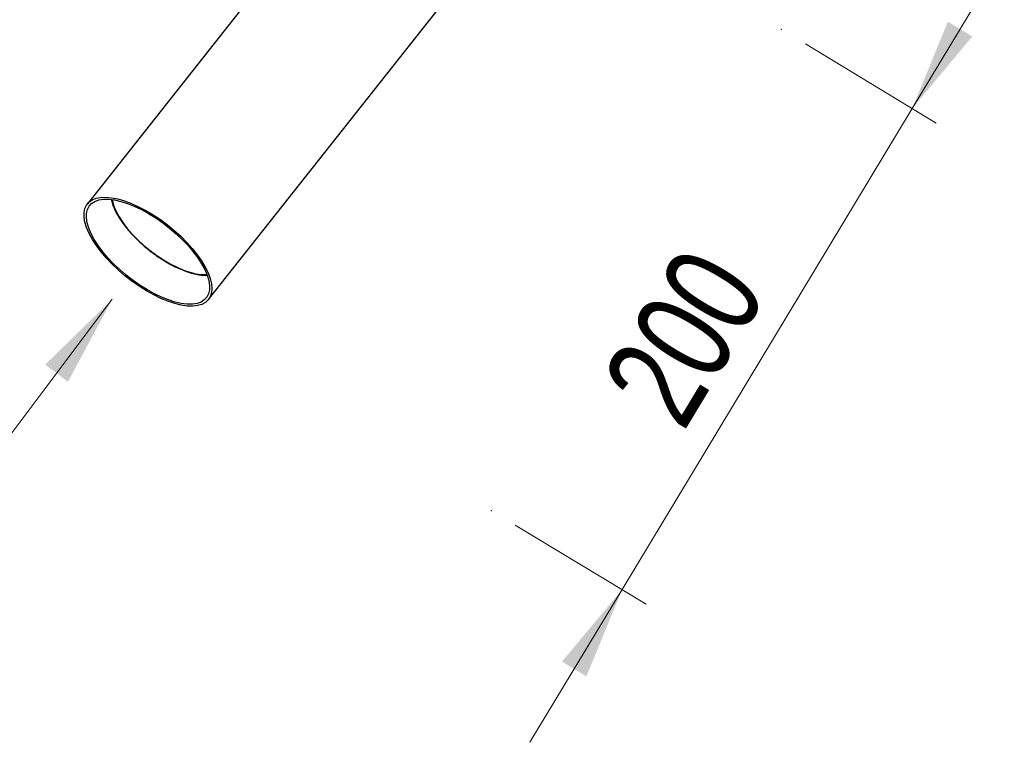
# Model space of a CAD drawing. Header units: millimetres. Extents: x 20 to 151, y 66 to 154.
# Tile 2 of 11: x 85 to 121, y 66 to 91. Entities that reach past the tile are written whole.
import ezdxf

# ---------------------------------------------------------------- set-up
doc = ezdxf.new("R2010")
doc.units = ezdxf.units.MM
doc.header["$PDSIZE"] = -1
doc.styles.add('SLDTEXTSTYLE0', font='TXT', dxfattribs={"width": 0.75})
doc.styles.add('SLDTEXTSTYLE1', font='TXT', dxfattribs={"width": 0.75, "bigfont": 'bigfont'})
doc.dimstyles.new('SLDDIMSTYLE1', dxfattribs={"dimtxt": 3.5, "dimasz": 3.302, "dimexe": 0, "dimexo": 0.0625, "dimgap": 0.875, "dimtad": 1, "dimlfac": 10, "dimrnd": 1e-09, "dimzin": 12, "dimdsep": 46, "dimtxsty": 'SLDTEXTSTYLE0', "dimsah": 1, "dimcen": 0.09, "dimadec": 0, "dimazin": 3, "dimtfac": 1, "dimtmove": 0, "dimatfit": 0, "dimfxl": 0, "dimfrac": 2, "dimtolj": 1, "dimtzin": 12, "dimarcsym": 0})
doc.dimstyles.new('SLDDIMSTYLE2', dxfattribs={"dimtxt": 3.5, "dimasz": 3.302, "dimexe": 0, "dimexo": 0.0625, "dimgap": 0.875, "dimtad": 0, "dimtih": 1, "dimtoh": 1, "dimlfac": 10, "dimrnd": 1e-09, "dimzin": 12, "dimdsep": 46, "dimtxsty": 'SLDTEXTSTYLE0', "dimsah": 1, "dimcen": 0, "dimadec": 0, "dimazin": 3, "dimtfac": 1, "dimtofl": 0, "dimtmove": 0, "dimatfit": 3, "dimfxl": 0, "dimfrac": 2, "dimtolj": 1, "dimtzin": 12, "dimarcsym": 0})

# ---------------------------------------------------------------- blocks, each defined once
blk = doc.blocks.new('_D_1')
at = {"color": 7, "linetype": 'Continuous', "lineweight": 18}
for p, q in [((117.285, 88.257), (120.566, 93.694)), ((113.48, 90.553), (118.141, 87.74)), ((106.952, 71.133), (117.285, 88.257)), ((103.147, 73.429), (107.808, 70.616)), ((106.952, 71.133), (103.671, 65.696))]:
    blk.add_line(p, q, dxfattribs=at)
for points in [[(117.285, 88.257), (119.426, 90.821), (118.556, 91.346)], [(106.952, 71.133), (104.811, 68.568), (105.681, 68.043)]]:
    blk.add_solid(points, dxfattribs=at)
at = {"color": 7, "linetype": 'Continuous', "lineweight": 18, "insert": (106.141, 78.522), "char_height": 3.5, "attachment_point": 1, "rotation": 58.8912, "style": 'SLDTEXTSTYLE0'}
blk.add_mtext('200', dxfattribs=at)
blk = doc.blocks.new('_D_2')
at = {"color": 7, "linetype": 'Continuous', "lineweight": 18}
for p, q in [((88.794, 81.472), (84.493, 75.751)), ((84.493, 75.751), (20.046, 75.751))]:
    blk.add_line(p, q, dxfattribs=at)
blk.add_solid([(88.794, 81.472), (86.404, 79.138), (87.216, 78.528)], dxfattribs=at)
at = {"color": 7, "linetype": 'Continuous', "lineweight": 18, "char_height": 3.5, "attachment_point": 1}
for s, insert, style in [('RZECZYWISTY PROMIEŃ', (20.046, 80.262), 'SLDTEXTSTYLE1'), ('27,50', (71.268, 80.262), 'SLDTEXTSTYLE0')]:
    blk.add_mtext(s, dxfattribs=dict(at, insert=insert, style=style))

msp = doc.modelspace()

# ---------------------------------------------------------------- linework, layer by layer
at = {"color": 7, "linetype": 'Continuous', "lineweight": 25}
for p, q in [((92.2206, 81.4541), (103.4255, 95.6258)), ((94.3052, 92.9585), (87.9062, 84.8653))]:
    msp.add_line(p, q, dxfattribs=at)
at = {"color": 7, "linetype": 'Continuous', "lineweight": 25, "flags": 128}
for points in [[(88.3915, 83.1597), (88.226, 83.3809), (88.0845, 83.5992), (87.9688, 83.8118), (87.8804, 84.0159), (87.8205, 84.2088), (87.7897, 84.388), (87.7887, 84.5513), (87.8173, 84.6963), (87.8751, 84.8214), (87.9615, 84.9248), (88.0753, 85.0052), (88.215, 85.0615), (88.3788, 85.093), (88.5646, 85.0994), (88.7699, 85.0804), (88.9921, 85.0364), (89.2282, 84.9679), (89.4752, 84.8759), (89.7299, 84.7615), (89.9889, 84.6262), (90.249, 84.4718), (90.5065, 84.3003), (90.7584, 84.1139), (91.0011, 83.9151), (91.2316, 83.7064), (91.4469, 83.4906), (91.6442, 83.2705), (91.8208, 83.0489), (91.9746, 82.8288), (92.1034, 82.613), (92.2056, 82.4043), (92.2799, 82.2055), (92.3253, 82.0191), (92.3412, 81.8476), (92.3275, 81.6932), (92.2842, 81.5579), (92.2119, 81.4435), (92.1117, 81.3514), (91.9847, 81.283), (91.8327, 81.239), (91.6576, 81.22), (91.4618, 81.2263), (91.2477, 81.2579), (91.0182, 81.3142), (90.7762, 81.3946), (90.5249, 81.498), (90.2677, 81.623), (90.0077, 81.7681), (89.7485, 81.9314), (89.4934, 82.1106), (89.2457, 82.3035), (89.0087, 82.5076), (88.7854, 82.7202), (88.5788, 82.9385), (88.3915, 83.1597)], [(88.4523, 83.1597), (88.2901, 83.3768), (88.1519, 83.5909), (88.0396, 83.7992), (87.9546, 83.9989), (87.8981, 84.1872), (87.8709, 84.3616), (87.8734, 84.5198), (87.9054, 84.6596), (87.9667, 84.7791), (88.0563, 84.8767), (88.1731, 84.951), (88.3154, 85.0012), (88.4813, 85.0264), (88.6687, 85.0264), (88.8749, 85.0012), (89.0972, 84.951), (89.3325, 84.8767), (89.5778, 84.7791), (89.8296, 84.6596), (90.0845, 84.5198), (90.3392, 84.3616), (90.5901, 84.1872), (90.834, 83.9989), (91.0674, 83.7992), (91.2872, 83.5909), (91.4905, 83.3768), (91.6744, 83.1597), (91.8366, 82.9426), (91.9748, 82.7285), (92.0872, 82.5201), (92.1722, 82.3205), (92.2287, 82.1322), (92.2558, 81.9577), (92.2534, 81.7996), (92.2213, 81.6598), (92.1601, 81.5403), (92.0704, 81.4427), (91.9537, 81.3683), (91.8114, 81.3182), (91.6454, 81.293), (91.4581, 81.293), (91.2519, 81.3182), (91.0296, 81.3683), (90.7942, 81.4427), (90.549, 81.5403), (90.2972, 81.6598), (90.0422, 81.7996), (89.7876, 81.9577), (89.5366, 82.1322), (89.2928, 82.3205), (89.0594, 82.5201), (88.8396, 82.7285), (88.6363, 82.9426), (88.4523, 83.1597)]]:
    msp.add_lwpolyline(points, dxfattribs=at)
at = {"color": 1, "linetype": 'Continuous', "lineweight": 25, "flags": 128}
msp.add_lwpolyline([(88.7894, 85.0144), (88.7993, 84.9616), (88.8503, 84.784), (88.9301, 84.5949), (89.0373, 84.397), (89.1705, 84.1935), (89.3274, 83.9873), (89.5059, 83.7817), (89.7031, 83.5797), (89.9161, 83.3843), (90.1417, 83.1986), (90.3764, 83.0254), (90.6167, 82.8673), (90.8589, 82.7267), (91.0994, 82.6056), (91.3345, 82.5061), (91.5606, 82.4295), (91.7744, 82.377), (91.9725, 82.3494), (92.1521, 82.3472), (92.162, 82.3479)], dxfattribs=at)
at = {"color": 7, "linetype": 'Continuous', "lineweight": 25}
msp.add_open_spline([(88.7596, 85.0088), (88.7608, 85.0009), (88.7707, 84.9368), (88.815, 84.8069), (88.8931, 84.6201), (88.9985, 84.426), (89.1261, 84.2285), (89.2749, 84.0295), (89.4426, 83.8315), (89.6272, 83.6368), (89.8263, 83.4477), (90.0374, 83.2666), (90.2578, 83.0956), (90.4849, 82.9369), (90.7157, 82.7926), (90.9475, 82.6643), (91.1774, 82.5539), (91.4027, 82.4627), (91.621, 82.3918), (91.8291, 82.3433), (92.0117, 82.3168), (92.1172, 82.3179), (92.163, 82.3184)], degree=3, knots=[0, 0, 0, 0, 0.0074277, 0.0604506, 0.1137729, 0.167002, 0.2200685, 0.2729788, 0.3257624, 0.3784517, 0.4310763, 0.4836623, 0.5362332, 0.5888099, 0.6414089, 0.694054, 0.7467719, 0.7995936, 0.8525556, 0.9056979, 0.9590547, 1, 1, 1, 1], dxfattribs=at)
at = {"color": 7, "linetype": 'Continuous', "lineweight": 0}
for p in [(112.6237, 91.0697), (102.2904, 73.9459)]:
    msp.add_point(p, dxfattribs=at)

# ---------------------------------------------------------------- dimensions: what is measured, and where the dimension line sits
at = {"color": 7, "linetype": 'Continuous', "lineweight": 18}
dim = msp.add_linear_dim(base=(117.2851, 88.2568), p1=(102.2904, 73.9459), p2=(112.6237, 91.0697), angle=58.89119, dimstyle='SLDDIMSTYLE1', dxfattribs=at)
dim.commit()
dim.dimension.update_dxf_attribs({"geometry": '_D_1', "text_midpoint": (112.008, 79.5118), "dimtype": 160})
dim = msp.add_radius_dim(center=(90.06337, 83.15969), mpoint=(88.79447, 81.47204), text='RZECZYWISTY PROMIEŃ<>', dimstyle='SLDDIMSTYLE2', dxfattribs=at)
dim.commit()
dim.dimension.update_dxf_attribs({"geometry": '_D_2', "text_midpoint": (51.47574, 78.52885), "dimtype": 164})

doc.saveas('drawing.dxf')
